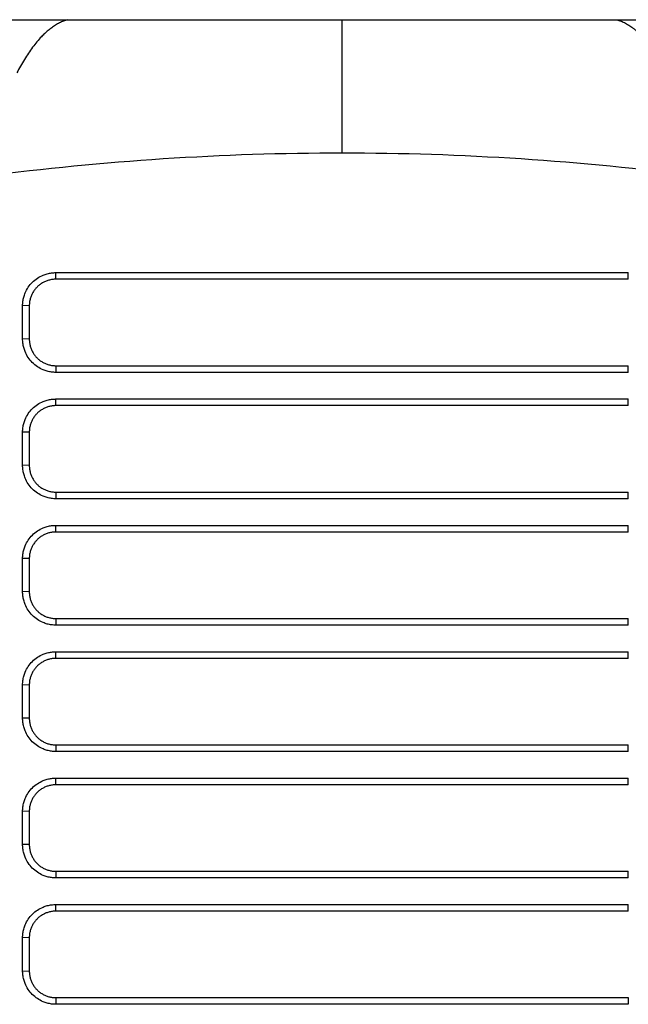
# Model space of a CAD drawing. Header units: millimetres. Extents: x -508 to 796, y -404 to 760.
# Tile 90 of 116: x 206 to 252, y 552 to 626. Entities that reach past the tile are written whole.
import ezdxf

# ---------------------------------------------------------------- set-up
doc = ezdxf.new("R2010")
doc.units = ezdxf.units.MM

msp = doc.modelspace()

# ---------------------------------------------------------------- linework, layer by layer
at = {"color": 7, "linetype": 'Continuous', "lineweight": 25}
for p, q in [((201.317, 626.197), (209.702, 626.197)), ((209.702, 626.197), (230.324, 626.197)), ((230.324, 626.197), (250.946, 626.197)), ((250.946, 626.197), (259.331, 626.197)), ((208.824, 607.199), (251.824, 607.199)), ((208.824, 606.699), (208.824, 607.199)), ((251.824, 606.699), (208.824, 606.699)), ((251.824, 606.699), (251.824, 607.199)), ((206.324, 602.221), (206.324, 604.717)), ((206.824, 604.699), (206.324, 604.717)), ((206.824, 604.699), (206.824, 602.203)), ((206.824, 602.203), (206.324, 602.221)), ((208.824, 600.203), (208.824, 599.704)), ((208.824, 600.203), (251.824, 600.203)), ((251.824, 599.704), (251.824, 600.203)), ((251.824, 599.704), (208.824, 599.704)), ((208.824, 597.705), (251.824, 597.705)), ((208.824, 597.205), (208.824, 597.705)), ((251.824, 597.205), (251.824, 597.705)), ((251.824, 597.205), (208.824, 597.205)), ((206.324, 592.726), (206.324, 595.223)), ((206.824, 595.205), (206.324, 595.223)), ((206.824, 595.205), (206.824, 592.709)), ((206.824, 592.709), (206.324, 592.726)), ((208.824, 590.709), (251.824, 590.709)), ((208.824, 590.709), (208.824, 590.209)), ((251.824, 590.209), (251.824, 590.709)), ((251.824, 590.209), (208.824, 590.209)), ((208.824, 588.211), (251.824, 588.211)), ((208.824, 587.711), (208.824, 588.211)), ((251.824, 587.711), (251.824, 588.211)), ((251.824, 587.711), (208.824, 587.711)), ((206.324, 583.232), (206.324, 585.728)), ((206.824, 585.711), (206.324, 585.728)), ((206.824, 585.711), (206.824, 583.215)), ((206.824, 583.215), (206.324, 583.232)), ((208.824, 581.215), (251.824, 581.215)), ((208.824, 581.215), (208.824, 580.715)), ((251.824, 580.715), (208.824, 580.715)), ((251.824, 580.715), (251.824, 581.215)), ((208.824, 578.716), (251.824, 578.716)), ((208.824, 578.217), (208.824, 578.716)), ((251.824, 578.217), (251.824, 578.716)), ((251.824, 578.217), (208.824, 578.217)), ((206.324, 573.738), (206.324, 576.234)), ((206.824, 576.217), (206.324, 576.234)), ((206.824, 576.217), (206.824, 573.721)), ((206.824, 573.721), (206.324, 573.738)), ((208.824, 571.721), (251.824, 571.721)), ((208.824, 571.721), (208.824, 571.221)), ((251.824, 571.221), (208.824, 571.221)), ((251.824, 571.221), (251.824, 571.721)), ((208.824, 569.222), (251.824, 569.222)), ((208.824, 568.722), (208.824, 569.222)), ((251.824, 568.722), (251.824, 569.222)), ((251.824, 568.722), (208.824, 568.722)), ((206.324, 564.244), (206.324, 566.74)), ((206.824, 566.722), (206.324, 566.74)), ((206.824, 566.722), (206.824, 564.226)), ((206.824, 564.226), (206.324, 564.244)), ((208.824, 562.226), (251.824, 562.226)), ((208.824, 562.226), (208.824, 561.727)), ((251.824, 561.727), (251.824, 562.226)), ((251.824, 561.727), (208.824, 561.727)), ((208.824, 559.728), (251.824, 559.728)), ((208.824, 559.228), (208.824, 559.728)), ((251.824, 559.228), (208.824, 559.228)), ((251.824, 559.228), (251.824, 559.728)), ((206.324, 554.75), (206.324, 557.246)), ((206.824, 557.228), (206.324, 557.246)), ((206.824, 557.228), (206.824, 554.732)), ((206.324, 554.75), (206.824, 554.732)), ((208.824, 552.732), (251.824, 552.732)), ((208.824, 552.732), (208.824, 552.232)), ((251.824, 552.732), (251.824, 552.232)), ((251.824, 552.232), (208.824, 552.232))]:
    msp.add_line(p, q, dxfattribs=at)
for points, knots in [([(209.702, 626.197), (209.649, 626.182), (209.544, 626.151), (209.387, 626.093), (209.234, 626.028), (209.083, 625.956), (208.936, 625.876), (208.791, 625.79), (208.649, 625.698), (208.51, 625.6), (208.374, 625.497), (208.241, 625.389), (208.111, 625.277), (207.984, 625.16), (207.86, 625.04), (207.665, 624.841), (207.402, 624.547), (207.075, 624.134), (206.759, 623.691), (206.456, 623.219), (206.165, 622.726), (205.977, 622.372), (205.884, 622.197)], [0, 0, 0, 0, 0.040135, 0.079598, 0.118389, 0.15651, 0.193962, 0.230745, 0.266861, 0.302311, 0.337095, 0.371213, 0.404668, 0.437459, 0.469587, 0.501052, 0.589625, 0.676028, 0.760265, 0.842337, 0.922247, 1, 1, 1, 1]), ([(250.946, 626.197), (251.001, 626.181), (251.112, 626.149), (251.278, 626.087), (251.444, 626.015), (251.609, 625.934), (251.773, 625.842), (251.937, 625.74), (252.101, 625.628), (252.263, 625.506), (252.426, 625.374), (252.588, 625.231), (252.749, 625.079), (252.949, 624.877), (253.185, 624.616), (253.457, 624.284), (253.726, 623.924), (253.991, 623.536), (254.252, 623.119), (254.511, 622.676), (254.68, 622.357), (254.764, 622.197)], [0, 0, 0, 0, 0.041946, 0.083821, 0.125636, 0.167402, 0.20913, 0.250829, 0.292511, 0.334188, 0.375869, 0.417565, 0.459288, 0.501049, 0.572957, 0.644561, 0.715916, 0.78708, 0.85811, 0.929064, 1, 1, 1, 1]), ([(206.324, 604.717), (206.325, 604.771), (206.327, 604.88), (206.344, 605.043), (206.37, 605.203), (206.408, 605.361), (206.456, 605.517), (206.552, 605.771), (206.733, 606.108), (207.048, 606.486), (207.429, 606.797), (207.816, 607), (208.176, 607.122), (208.497, 607.187), (208.715, 607.195), (208.824, 607.199)], [0, 0, 0, 0, 0.041979, 0.083602, 0.125051, 0.166511, 0.208165, 0.250194, 0.374984, 0.50004, 0.624827, 0.749879, 0.833328, 0.916227, 1, 1, 1, 1]), ([(208.824, 606.699), (208.778, 606.698), (208.687, 606.697), (208.551, 606.682), (208.418, 606.659), (208.287, 606.627), (208.16, 606.588), (208.038, 606.54), (207.919, 606.484), (207.806, 606.422), (207.697, 606.353), (207.594, 606.278), (207.497, 606.198), (207.377, 606.084), (207.239, 605.927), (207.096, 605.717), (206.979, 605.486), (206.892, 605.237), (206.835, 604.972), (206.828, 604.791), (206.824, 604.699)], [0, 0, 0, 0, 0.043785, 0.087203, 0.130252, 0.172935, 0.21525, 0.257197, 0.298778, 0.339992, 0.380839, 0.421319, 0.461433, 0.501181, 0.57989, 0.66037, 0.742619, 0.82664, 0.912434, 1, 1, 1, 1]), ([(208.824, 599.704), (208.769, 599.705), (208.659, 599.707), (208.496, 599.723), (208.334, 599.75), (208.175, 599.788), (208.018, 599.836), (207.762, 599.934), (207.422, 600.116), (207.042, 600.433), (206.729, 600.816), (206.524, 601.206), (206.402, 601.569), (206.336, 601.892), (206.328, 602.111), (206.324, 602.221)], [0, 0, 0, 0, 0.04198, 0.083602, 0.125051, 0.166509, 0.208163, 0.250194, 0.374966, 0.500038, 0.624822, 0.749876, 0.833334, 0.916235, 1, 1, 1, 1]), ([(206.824, 602.203), (206.825, 602.157), (206.827, 602.065), (206.842, 601.928), (206.865, 601.794), (206.897, 601.663), (206.937, 601.536), (206.985, 601.413), (207.04, 601.295), (207.103, 601.182), (207.172, 601.074), (207.246, 600.972), (207.326, 600.876), (207.44, 600.755), (207.598, 600.616), (207.81, 600.473), (208.042, 600.356), (208.291, 600.27), (208.554, 600.214), (208.733, 600.207), (208.824, 600.203)], [0, 0, 0, 0, 0.0441995, 0.0879579, 0.1312754, 0.1741521, 0.216588, 0.2585833, 0.3001382, 0.3412527, 0.3819269, 0.4221611, 0.4619553, 0.5013097, 0.5811204, 0.6622514, 0.7447038, 0.8284786, 0.913577, 1, 1, 1, 1]), ([(206.324, 595.223), (206.325, 595.277), (206.327, 595.386), (206.344, 595.548), (206.37, 595.709), (206.408, 595.867), (206.456, 596.023), (206.552, 596.276), (206.733, 596.614), (207.048, 596.991), (207.429, 597.303), (207.816, 597.506), (208.176, 597.627), (208.497, 597.693), (208.715, 597.701), (208.824, 597.705)], [0, 0, 0, 0, 0.041979, 0.083602, 0.125051, 0.166511, 0.208165, 0.250194, 0.374984, 0.50004, 0.624827, 0.749879, 0.833328, 0.916227, 1, 1, 1, 1]), ([(208.824, 597.205), (208.778, 597.204), (208.687, 597.202), (208.551, 597.188), (208.418, 597.165), (208.287, 597.133), (208.16, 597.093), (208.038, 597.045), (207.919, 596.99), (207.806, 596.928), (207.697, 596.859), (207.594, 596.784), (207.497, 596.704), (207.377, 596.59), (207.239, 596.433), (207.096, 596.223), (206.979, 595.992), (206.892, 595.743), (206.835, 595.478), (206.828, 595.297), (206.824, 595.205)], [0, 0, 0, 0, 0.043785, 0.087203, 0.130252, 0.172935, 0.21525, 0.257197, 0.298778, 0.339992, 0.380839, 0.421319, 0.461433, 0.501181, 0.57989, 0.66037, 0.742619, 0.82664, 0.912434, 1, 1, 1, 1]), ([(208.824, 590.209), (208.769, 590.21), (208.659, 590.212), (208.496, 590.229), (208.334, 590.256), (208.175, 590.294), (208.018, 590.342), (207.762, 590.439), (207.422, 590.622), (207.042, 590.939), (206.729, 591.322), (206.524, 591.712), (206.402, 592.075), (206.336, 592.398), (206.328, 592.616), (206.324, 592.726)], [0, 0, 0, 0, 0.04198, 0.083602, 0.125051, 0.166509, 0.208163, 0.250194, 0.374966, 0.500038, 0.624822, 0.749876, 0.833334, 0.916235, 1, 1, 1, 1]), ([(206.824, 592.709), (206.825, 592.663), (206.827, 592.571), (206.842, 592.434), (206.865, 592.3), (206.897, 592.169), (206.937, 592.042), (206.985, 591.919), (207.04, 591.801), (207.103, 591.688), (207.172, 591.58), (207.246, 591.478), (207.326, 591.382), (207.44, 591.261), (207.598, 591.122), (207.81, 590.979), (208.042, 590.862), (208.291, 590.776), (208.554, 590.72), (208.733, 590.713), (208.824, 590.709)], [0, 0, 0, 0, 0.044199, 0.087958, 0.131275, 0.174152, 0.216588, 0.258583, 0.300138, 0.341253, 0.381927, 0.422161, 0.461955, 0.50131, 0.58112, 0.662251, 0.744704, 0.828479, 0.913577, 1, 1, 1, 1]), ([(206.324, 585.728), (206.325, 585.783), (206.327, 585.892), (206.344, 586.054), (206.37, 586.214), (206.408, 586.372), (206.456, 586.528), (206.552, 586.782), (206.733, 587.12), (207.048, 587.497), (207.429, 587.808), (207.816, 588.012), (208.176, 588.133), (208.497, 588.199), (208.715, 588.207), (208.824, 588.211)], [0, 0, 0, 0, 0.041979, 0.083602, 0.125051, 0.166511, 0.208165, 0.250194, 0.374984, 0.50004, 0.624827, 0.749879, 0.833328, 0.916227, 1, 1, 1, 1]), ([(208.824, 587.711), (208.778, 587.71), (208.687, 587.708), (208.551, 587.694), (208.418, 587.671), (208.287, 587.639), (208.16, 587.599), (208.038, 587.551), (207.919, 587.496), (207.806, 587.434), (207.697, 587.365), (207.594, 587.29), (207.497, 587.209), (207.377, 587.095), (207.239, 586.939), (207.096, 586.729), (206.979, 586.498), (206.892, 586.248), (206.835, 585.984), (206.828, 585.803), (206.824, 585.711)], [0, 0, 0, 0, 0.043785, 0.087203, 0.130252, 0.172935, 0.21525, 0.257197, 0.298778, 0.339992, 0.380839, 0.421319, 0.461433, 0.501181, 0.579889, 0.660367, 0.742616, 0.826637, 0.912432, 1, 1, 1, 1]), ([(208.824, 580.715), (208.769, 580.716), (208.659, 580.718), (208.496, 580.735), (208.334, 580.762), (208.175, 580.799), (208.018, 580.848), (207.762, 580.945), (207.422, 581.128), (207.042, 581.444), (206.729, 581.828), (206.524, 582.217), (206.402, 582.581), (206.336, 582.903), (206.328, 583.122), (206.324, 583.232)], [0, 0, 0, 0, 0.04198, 0.083602, 0.125051, 0.166509, 0.208163, 0.250194, 0.374966, 0.500038, 0.624822, 0.749876, 0.833334, 0.916235, 1, 1, 1, 1]), ([(206.824, 583.215), (206.825, 583.169), (206.827, 583.077), (206.842, 582.94), (206.865, 582.806), (206.897, 582.675), (206.937, 582.548), (206.985, 582.425), (207.04, 582.307), (207.103, 582.194), (207.172, 582.086), (207.246, 581.984), (207.326, 581.888), (207.44, 581.767), (207.598, 581.628), (207.81, 581.485), (208.042, 581.368), (208.291, 581.281), (208.554, 581.225), (208.733, 581.218), (208.824, 581.215)], [0, 0, 0, 0, 0.044199, 0.087958, 0.131275, 0.174152, 0.216588, 0.258583, 0.300138, 0.341253, 0.381927, 0.422161, 0.461955, 0.50131, 0.58112, 0.662251, 0.744704, 0.828479, 0.913577, 1, 1, 1, 1]), ([(206.324, 576.234), (206.325, 576.289), (206.327, 576.398), (206.344, 576.56), (206.37, 576.72), (206.408, 576.878), (206.456, 577.034), (206.552, 577.288), (206.733, 577.626), (207.048, 578.003), (207.429, 578.314), (207.816, 578.518), (208.176, 578.639), (208.497, 578.704), (208.715, 578.712), (208.824, 578.716)], [0, 0, 0, 0, 0.041979, 0.083602, 0.125051, 0.166511, 0.208165, 0.250194, 0.374984, 0.50004, 0.624827, 0.749879, 0.833328, 0.916227, 1, 1, 1, 1]), ([(208.824, 578.217), (208.778, 578.216), (208.687, 578.214), (208.551, 578.199), (208.418, 578.176), (208.287, 578.145), (208.16, 578.105), (208.038, 578.057), (207.919, 578.002), (207.806, 577.939), (207.697, 577.871), (207.594, 577.796), (207.497, 577.715), (207.377, 577.601), (207.239, 577.444), (207.096, 577.235), (206.979, 577.004), (206.892, 576.754), (206.835, 576.49), (206.828, 576.308), (206.824, 576.217)], [0, 0, 0, 0, 0.043785, 0.087203, 0.130252, 0.172935, 0.21525, 0.257197, 0.298778, 0.339992, 0.380839, 0.421319, 0.461433, 0.501181, 0.579889, 0.660367, 0.742616, 0.826637, 0.912432, 1, 1, 1, 1]), ([(208.824, 571.221), (208.769, 571.222), (208.659, 571.224), (208.496, 571.241), (208.334, 571.267), (208.175, 571.305), (208.018, 571.353), (207.762, 571.451), (207.422, 571.633), (207.042, 571.95), (206.729, 572.333), (206.524, 572.723), (206.402, 573.086), (206.336, 573.409), (206.328, 573.628), (206.324, 573.738)], [0, 0, 0, 0, 0.04198, 0.083602, 0.125051, 0.166509, 0.208163, 0.250194, 0.374966, 0.500038, 0.624822, 0.749876, 0.833334, 0.916235, 1, 1, 1, 1]), ([(206.824, 573.721), (206.825, 573.674), (206.827, 573.582), (206.842, 573.446), (206.865, 573.312), (206.897, 573.181), (206.937, 573.054), (206.985, 572.931), (207.04, 572.813), (207.103, 572.699), (207.172, 572.592), (207.246, 572.49), (207.326, 572.393), (207.44, 572.272), (207.598, 572.133), (207.81, 571.99), (208.042, 571.874), (208.291, 571.787), (208.554, 571.731), (208.733, 571.724), (208.824, 571.721)], [0, 0, 0, 0, 0.044199, 0.087958, 0.131275, 0.174152, 0.216588, 0.258583, 0.300138, 0.341253, 0.381927, 0.422161, 0.461955, 0.50131, 0.58112, 0.662251, 0.744704, 0.828479, 0.913577, 1, 1, 1, 1]), ([(206.324, 566.74), (206.325, 566.795), (206.327, 566.903), (206.344, 567.066), (206.37, 567.226), (206.408, 567.384), (206.456, 567.54), (206.552, 567.794), (206.733, 568.131), (207.048, 568.509), (207.429, 568.82), (207.816, 569.024), (208.176, 569.145), (208.497, 569.21), (208.715, 569.218), (208.824, 569.222)], [0, 0, 0, 0, 0.041979, 0.083602, 0.125051, 0.166511, 0.208165, 0.250194, 0.374984, 0.50004, 0.624827, 0.749879, 0.833328, 0.916227, 1, 1, 1, 1]), ([(208.824, 568.722), (208.778, 568.722), (208.687, 568.72), (208.551, 568.705), (208.418, 568.682), (208.287, 568.651), (208.16, 568.611), (208.038, 568.563), (207.919, 568.508), (207.806, 568.445), (207.697, 568.376), (207.594, 568.301), (207.497, 568.221), (207.377, 568.107), (207.239, 567.95), (207.096, 567.741), (206.979, 567.51), (206.892, 567.26), (206.835, 566.996), (206.828, 566.814), (206.824, 566.722)], [0, 0, 0, 0, 0.043785, 0.087203, 0.130252, 0.172935, 0.21525, 0.257197, 0.298778, 0.339992, 0.380839, 0.421319, 0.461433, 0.501181, 0.579889, 0.660367, 0.742616, 0.826637, 0.912432, 1, 1, 1, 1]), ([(208.824, 561.727), (208.769, 561.728), (208.659, 561.73), (208.496, 561.747), (208.334, 561.773), (208.175, 561.811), (208.018, 561.859), (207.762, 561.957), (207.422, 562.139), (207.042, 562.456), (206.729, 562.839), (206.524, 563.229), (206.402, 563.592), (206.336, 563.915), (206.328, 564.134), (206.324, 564.244)], [0, 0, 0, 0, 0.04198, 0.083602, 0.125051, 0.166509, 0.208163, 0.250194, 0.374966, 0.500038, 0.624822, 0.749876, 0.833334, 0.916235, 1, 1, 1, 1]), ([(206.824, 564.226), (206.825, 564.18), (206.827, 564.088), (206.842, 563.951), (206.865, 563.817), (206.897, 563.686), (206.937, 563.559), (206.985, 563.437), (207.04, 563.318), (207.103, 563.205), (207.172, 563.097), (207.246, 562.995), (207.326, 562.899), (207.44, 562.778), (207.598, 562.639), (207.81, 562.496), (208.042, 562.379), (208.291, 562.293), (208.554, 562.237), (208.733, 562.23), (208.824, 562.226)], [0, 0, 0, 0, 0.044199, 0.087958, 0.131275, 0.174152, 0.216588, 0.258583, 0.300138, 0.341253, 0.381927, 0.422161, 0.461955, 0.50131, 0.58112, 0.662251, 0.744704, 0.828479, 0.913577, 1, 1, 1, 1]), ([(206.324, 557.246), (206.325, 557.3), (206.327, 557.409), (206.344, 557.572), (206.37, 557.732), (206.408, 557.89), (206.456, 558.046), (206.552, 558.3), (206.733, 558.637), (207.048, 559.015), (207.429, 559.326), (207.816, 559.529), (208.176, 559.651), (208.497, 559.716), (208.715, 559.724), (208.824, 559.728)], [0, 0, 0, 0, 0.041983, 0.083609, 0.125059, 0.166517, 0.208169, 0.250194, 0.374988, 0.50004, 0.624819, 0.749879, 0.833329, 0.916228, 1, 1, 1, 1]), ([(208.824, 559.228), (208.778, 559.227), (208.687, 559.225), (208.551, 559.211), (208.417, 559.188), (208.287, 559.156), (208.16, 559.116), (208.037, 559.069), (207.919, 559.013), (207.805, 558.951), (207.697, 558.882), (207.594, 558.807), (207.497, 558.727), (207.377, 558.613), (207.239, 558.456), (207.096, 558.247), (206.979, 558.016), (206.892, 557.766), (206.835, 557.502), (206.828, 557.32), (206.824, 557.228)], [0, 0, 0, 0, 0.043818, 0.087262, 0.130333, 0.17303, 0.215354, 0.257305, 0.298882, 0.340087, 0.380919, 0.421379, 0.461466, 0.501181, 0.579824, 0.660263, 0.7425, 0.826534, 0.912367, 1, 1, 1, 1]), ([(208.824, 552.232), (208.769, 552.234), (208.659, 552.236), (208.496, 552.252), (208.334, 552.279), (208.175, 552.317), (208.018, 552.365), (207.762, 552.463), (207.422, 552.645), (207.042, 552.962), (206.729, 553.345), (206.524, 553.735), (206.402, 554.098), (206.336, 554.421), (206.328, 554.64), (206.324, 554.75)], [0, 0, 0, 0, 0.041978, 0.083599, 0.125047, 0.166506, 0.208161, 0.250194, 0.374967, 0.500038, 0.624813, 0.749876, 0.833339, 0.91624, 1, 1, 1, 1]), ([(206.824, 554.732), (206.825, 554.686), (206.827, 554.594), (206.842, 554.457), (206.865, 554.323), (206.897, 554.192), (206.937, 554.065), (206.985, 553.942), (207.041, 553.824), (207.103, 553.711), (207.172, 553.603), (207.246, 553.501), (207.326, 553.405), (207.44, 553.284), (207.598, 553.145), (207.81, 553.002), (208.042, 552.885), (208.291, 552.799), (208.554, 552.743), (208.733, 552.736), (208.824, 552.732)], [0, 0, 0, 0, 0.044222, 0.087998, 0.13133, 0.174217, 0.216659, 0.258656, 0.300209, 0.341317, 0.381982, 0.422202, 0.461978, 0.50131, 0.581118, 0.662247, 0.744698, 0.828473, 0.913574, 1, 1, 1, 1])]:
    msp.add_open_spline(points, degree=3, knots=knots, dxfattribs=at)
for points in [[(230.324, 616.197), (230.324, 619.162), (230.324, 623.959), (230.324, 625.954), (230.324, 626.197)], [(203.496, 614.447), (212.388, 615.611), (221.356, 616.198), (230.324, 616.197)], [(230.324, 616.197), (239.292, 616.198), (248.26, 615.611), (257.152, 614.447)]]:
    msp.add_open_spline(points, degree=3, dxfattribs=at)

doc.saveas('drawing.dxf')
